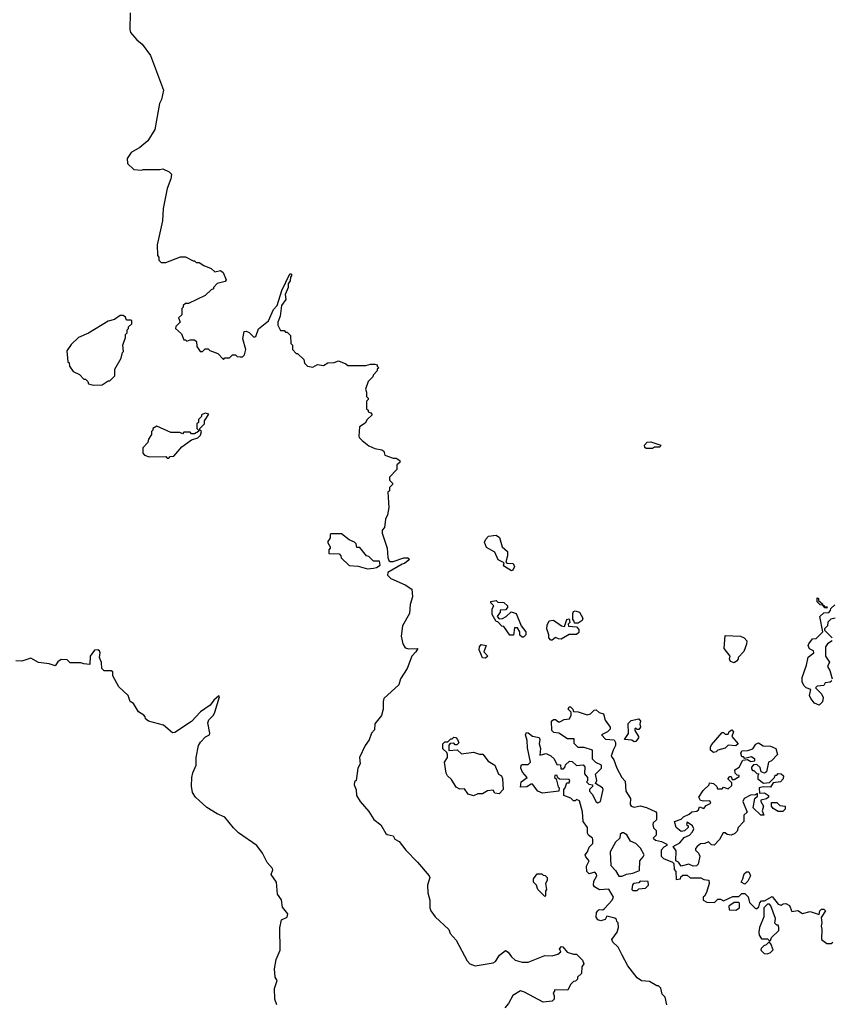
# Model space of a CAD drawing. Extents: x 2239831 to 2395310, y 665973 to 772585.
# Tile 124 of 144: x 2320531 to 2325885, y 742559 to 749050. Entities that reach past the tile are written whole.
import ezdxf

# ---------------------------------------------------------------- set-up
doc = ezdxf.new("R2010")
doc.units = 0

msp = doc.modelspace()

# ---------------------------------------------------------------- linework, layer by layer
at = {"layer": '0CON20XD'}
for points in [[(2321260, 749095), (2321257.5, 748985), (2321262.5, 748965), (2321305, 748917.5), (2321339.5, 748889.5), (2321393.3, 748815), (2321480, 748585), (2321466.4, 748523.6), (2321453.6, 748496.4), (2321423.3, 748325), (2321377.7, 748252.3), (2321323.6, 748206.4), (2321267.5, 748175), (2321240, 748135), (2321241.7, 748101.7), (2321285, 748062.5), (2321335, 748057.5), (2321345, 748062.5), (2321455, 748062.5), (2321475, 748067.5), (2321517, 748047), (2321531.7, 748031.7), (2321529.3, 748000.7), (2321503.6, 747936.4), (2321477.5, 747805), (2321472.5, 747725), (2321437.5, 747565), (2321440, 747495), (2321450, 747485), (2321450, 747465), (2321465, 747450), (2321495, 747450), (2321593, 747487), (2321625, 747487.5), (2321675, 747460), (2321685, 747460), (2321695, 747450), (2321715, 747450), (2321745, 747430), (2321795, 747410), (2321818.3, 747388.3), (2321855, 747397.5), (2321873.6, 747383.6), (2321892.5, 747335), (2321886.4, 747323.6), (2321835, 747310), (2321810, 747285), (2321810, 747275), (2321795, 747270), (2321755, 747232.5), (2321645, 747180), (2321625, 747180), (2321610, 747165), (2321610, 747155), (2321600, 747145), (2321600, 747105), (2321580, 747085), (2321590, 747055), (2321561.7, 747028.3), (2321560, 747015), (2321598.3, 746978.3), (2321615, 746940), (2321625, 746940), (2321635, 746930), (2321655, 746940), (2321685, 746940), (2321698.3, 746928.3), (2321700, 746895), (2321721.7, 746861.7), (2321738.3, 746861.7), (2321755, 746880), (2321775, 746880), (2321785, 746870), (2321838.3, 746848.3), (2321875, 746810), (2321885, 746820), (2321915, 746820), (2321935, 746840), (2321955, 746840), (2321965, 746830), (2321985, 746827.5), (2322001.7, 746828.3), (2322015, 746840), (2322023.3, 746875), (2322003.8, 746945), (2322012.5, 746995), (2322025, 746997.5), (2322045, 746987.5), (2322075, 746957.5), (2322089.3, 746960.7), (2322107, 747013), (2322172.5, 747065), (2322205, 747140), (2322230, 747165), (2322260, 747265), (2322312.5, 747375), (2322320, 747375), (2322326, 747365), (2322316.7, 747353.3), (2322315, 747327.5), (2322302, 747308), (2322302.5, 747285), (2322281.7, 747238.3), (2322288, 747205), (2322257.5, 747165), (2322250, 747095), (2322233.6, 747056.4), (2322233.3, 747036.7), (2322251.7, 747001.7), (2322275, 747000), (2322285, 746990), (2322295, 746990), (2322318.3, 746968.3), (2322320, 746915), (2322330, 746905), (2322330, 746875), (2322355, 746850), (2322365, 746850), (2322405, 746810), (2322410, 746785), (2322430, 746765), (2322465, 746760), (2322495, 746777.5), (2322535, 746770), (2322563, 746787), (2322605, 746790), (2322635, 746800), (2322681.7, 746781.7), (2322695, 746770), (2322815, 746770), (2322845, 746780), (2322875, 746780), (2322890, 746775), (2322890, 746765), (2322900, 746755), (2322890, 746745), (2322890, 746735), (2322863, 746707), (2322860, 746695), (2322830, 746665), (2322812.5, 746615), (2322820, 746595), (2322820, 746565), (2322830, 746555), (2322830, 746545), (2322820, 746535), (2322820, 746485), (2322830, 746475), (2322830, 746465), (2322848.3, 746458.3), (2322857.5, 746445), (2322822.5, 746415), (2322810, 746390), (2322772.5, 746365), (2322767.5, 746305), (2322770, 746295), (2322790, 746275), (2322835, 746240), (2322873, 746223), (2322920, 746215), (2322932.5, 746205), (2322940, 746180), (2322995, 746160), (2323015, 746160), (2323040, 746145), (2323038.3, 746131.7), (2323020, 746115), (2323020, 746085), (2322970, 746035), (2322970, 746015), (2322990, 745995), (2322990, 745985), (2322970, 745965), (2322970, 745945), (2322960, 745935), (2322966.7, 745835), (2322957.5, 745785), (2322943.6, 745756.4), (2322937, 745703), (2322922.5, 745685), (2322922.5, 745665), (2322956.4, 745566.4), (2322960, 745505), (2322967.5, 745485), (2322975, 745477.5), (2322995, 745477.5), (2323065, 745503.3), (2323092.5, 745502.5), (2323100, 745495), (2323093.3, 745485), (2323070, 745465), (2323055, 745460)], [(2321015, 746640), (2321075, 746642.5), (2321115, 746670), (2321125, 746670), (2321158.3, 746701.7), (2321160, 746745), (2321201.7, 746818.3), (2321210, 746855), (2321217, 746863), (2321212.5, 746905), (2321230, 746955), (2321230, 746975), (2321240, 746985), (2321240, 747005), (2321250, 747015), (2321250, 747025), (2321270, 747045), (2321270, 747065), (2321265, 747070), (2321235, 747070), (2321228.3, 747088.3), (2321215, 747100), (2321195, 747100), (2321157, 747073), (2321115, 747062.5), (2320985, 746982.5), (2320920, 746955), (2320870.7, 746909.3), (2320843, 746867), (2320850, 746795), (2320857, 746787), (2320860, 746765), (2320885, 746730), (2320925, 746710), (2320955, 746680), (2320965, 746680), (2320980, 746665), (2320985, 746650), (2321015, 746640)], [(2321515, 746160), (2321525, 746170), (2321548.3, 746171.7), (2321600, 746235), (2321665, 746280), (2321707, 746293), (2321725, 746310), (2321730, 746335), (2321720, 746345), (2321720, 746355), (2321750, 746385), (2321750, 746405), (2321778.3, 746448.3), (2321755, 746456.2), (2321730, 746445), (2321730, 746435), (2321710, 746415), (2321710, 746395), (2321700, 746385), (2321700, 746355), (2321710, 746345), (2321710, 746335), (2321685, 746320), (2321665, 746320), (2321655, 746330), (2321615, 746330), (2321605, 746320), (2321587.5, 746327.5), (2321528.3, 746328.3), (2321435, 746370), (2321410, 746355), (2321410, 746345), (2321400, 746335), (2321400, 746315), (2321380, 746285), (2321377, 746263), (2321343, 746227), (2321343, 746193), (2321355, 746180), (2321385, 746167.5), (2321495, 746170), (2321505, 746160), (2321515, 746160)], [(2324705, 746222.5), (2324665, 746222.5), (2324655, 746230), (2324652.5, 746245), (2324670, 746265), (2324695, 746267.5), (2324760, 746245), (2324755, 746232.5), (2324718.3, 746231.7), (2324705, 746222.5)], [(2322825, 745430), (2322865, 745433.8), (2322885, 745437.5), (2322910, 745455), (2322905, 745480), (2322865, 745480), (2322835, 745510), (2322820, 745515), (2322775, 745570), (2322755, 745570), (2322750, 745595), (2322740, 745605), (2322705, 745620), (2322655, 745660), (2322585, 745660), (2322580, 745655), (2322580, 745635), (2322562.5, 745605), (2322580, 745575), (2322580, 745565), (2322570, 745555), (2322571.7, 745531.7), (2322638.3, 745528.3), (2322650, 745515), (2322651.7, 745501.7), (2322705, 745452.5), (2322765, 745447.5), (2322825, 745430)], [(2323775, 745417.5), (2323730, 745445), (2323722.5, 745455), (2323728.3, 745468.3), (2323688.6, 745488.6), (2323665, 745540), (2323610.9, 745570.9), (2323598, 745605), (2323605.8, 745625), (2323624.6, 745645.4), (2323675, 745652), (2323697.3, 745637.3), (2323714.3, 745574.3), (2323749.2, 745545), (2323750, 745515), (2323737.5, 745475), (2323745, 745467.5), (2323786.7, 745465), (2323796.2, 745445), (2323785, 745420), (2323775, 745417.5)], [(2323055, 745460), (2322960, 745405), (2322958.3, 745388.3), (2322980, 745365), (2323073.6, 745323.6), (2323117.5, 745295), (2323122.5, 745245), (2323107.5, 745195), (2323102.5, 745135), (2323057.5, 745055), (2323047.5, 744985), (2323058.8, 744935), (2323075, 744908.8), (2323097.7, 744902.3), (2323157.5, 744905), (2323145, 744882.5), (2323117.5, 744855), (2323086.7, 744773.3), (2323042.5, 744705), (2323032.5, 744665), (2322933.8, 744575), (2322928, 744555), (2322928, 744505), (2322917, 744463), (2322873, 744407), (2322871.7, 744368.3), (2322853, 744347), (2322837, 744303), (2322810, 744265), (2322773, 744187), (2322777.5, 744145), (2322762.5, 744115), (2322750, 744035), (2322740, 744025), (2322737.5, 744005), (2322751.7, 743971.7), (2322753.3, 743935), (2322777.5, 743895), (2322835, 743830), (2322867, 743777), (2322913, 743743), (2322947.5, 743685), (2322955, 743677.5), (2322995, 743670), (2323007, 743647), (2323035, 743632.5), (2323077.5, 743575), (2323156, 743496), (2323233.3, 743405), (2323236.1, 743393.9), (2323221.2, 743345), (2323223.9, 743293.9), (2323236.7, 743245), (2323236.7, 743195), (2323243.3, 743175), (2323272.5, 743135), (2323361.2, 743051.2), (2323371.2, 743025), (2323410.7, 742980.7), (2323482.5, 742845), (2323500, 742825), (2323535, 742812.5), (2323655, 742832.5), (2323669.3, 742840.7), (2323697, 742883), (2323735, 742912.5), (2323753, 742903), (2323775, 742872.5), (2323800.5, 742850.5), (2323845, 742836.7), (2323885, 742836.7), (2323995, 742881.2), (2324045, 742877.5), (2324081.7, 742888.3), (2324100, 742905), (2324093.3, 742925), (2324105, 742940), (2324115, 742937.5), (2324143, 742903), (2324185, 742890), (2324205, 742890), (2324245, 742850), (2324252.5, 742825), (2324240, 742805), (2324238.3, 742761.7), (2324211.7, 742738.3), (2324210, 742725), (2324198.3, 742711.7), (2324185, 742710), (2324165, 742690), (2324148.3, 742651.7), (2324060, 742655), (2324060, 742645), (2324050, 742635), (2324057.5, 742615), (2324056.4, 742593.6), (2324045, 742580), (2323985, 742572.5), (2323861.7, 742638.3), (2323835, 742646.7), (2323785, 742617.5), (2323756.7, 742563.3), (2323732.5, 742535)], [(2323855, 744980), (2323845, 744980), (2323831.7, 744991.7), (2323830, 745015), (2323815, 745040), (2323795, 745040), (2323788.3, 744991.7), (2323765, 744992.5), (2323725, 745050), (2323712.5, 745052.5), (2323685, 745080), (2323673.6, 745083.6), (2323648.3, 745128.3), (2323647.5, 745165), (2323660, 745185), (2323640, 745205), (2323640, 745215), (2323675, 745220), (2323685, 745210), (2323725, 745207.5), (2323750, 745185), (2323750, 745175), (2323735, 745160), (2323701.7, 745158.3), (2323700, 745145), (2323680, 745115), (2323695, 745100), (2323717, 745103), (2323740, 745115), (2323773, 745147), (2323807.5, 745135), (2323840, 745055), (2323870, 745015), (2323870, 744995), (2323855, 744980)], [(2325888.3, 744691.7), (2325877, 744683), (2325845, 744677.5), (2325835, 744660), (2325793, 744657), (2325780, 744645), (2325820, 744605), (2325831.7, 744581.7), (2325827, 744553), (2325805, 744530), (2325773.6, 744543.6), (2325750, 744575), (2325742.5, 744595), (2325750, 744635), (2325720, 744645), (2325705, 744660), (2325692.5, 744685), (2325693, 744713), (2325722.5, 744795), (2325733, 744847), (2325770, 744875), (2325768.3, 744888.3), (2325741.7, 744901.7), (2325733.3, 744925), (2325736.7, 744935), (2325761.7, 744968.3), (2325785, 744970), (2325830, 745015), (2325810, 745115), (2325835, 745140), (2325868.3, 745141.7), (2325880, 745155), (2325881.7, 745168.3), (2325908.3, 745191.7)], [(2325855, 745170), (2325841.7, 745171.7), (2325830, 745190), (2325811.7, 745191.7), (2325791.7, 745211.7), (2325791.7, 745238.3), (2325800, 745235), (2325801.7, 745221.7), (2325828.3, 745198.3), (2325830, 745190), (2325838.3, 745188.3), (2325840, 745180), (2325858.3, 745178.3), (2325855, 745170)], [(2324191.7, 745071.7), (2324190, 745085), (2324180, 745095), (2324180, 745135), (2324185, 745147.5), (2324195, 745152.5), (2324223.9, 745143.9), (2324246.7, 745105), (2324241.7, 745088.3), (2324215, 745072.5), (2324191.7, 745071.7)], [(2324045, 744960), (2324035, 744960), (2324022.5, 744975), (2324022.5, 744995), (2324008.8, 745035), (2324011.2, 745058.8), (2324025, 745086.7), (2324051.7, 745091.7), (2324105, 745053.3), (2324125, 745050), (2324140, 745095), (2324155, 745100), (2324160, 745075), (2324150, 745065), (2324151.7, 745051.7), (2324205, 745047.5), (2324219.5, 745029.5), (2324220, 745010), (2324205, 744996.7), (2324155, 744997.5), (2324103, 744967), (2324085, 744967.5), (2324065, 744977.5), (2324045, 744960)], [(2325910, 745105), (2325881.7, 745098.3), (2325861.7, 745078.3), (2325860, 745055), (2325840, 745035), (2325840, 745025), (2325890, 744975)], [(2323605, 744840), (2323585, 744842.5), (2323563.3, 744895), (2323563.6, 744916.4), (2323575, 744930), (2323607.5, 744925), (2323592.5, 744882.5), (2323620, 744855), (2323605, 744840)], [(2325245, 744810), (2325219.3, 744819.3), (2325213.8, 744835), (2325217.5, 744855), (2325178.8, 744905), (2325185, 744990), (2325286.4, 744986.4), (2325310, 744975), (2325327.5, 744955), (2325326.4, 744933.6), (2325307.5, 744885), (2325270, 744845), (2325270, 744835), (2325259.3, 744820.7), (2325245, 744810)], [(2325890, 744955), (2325860, 744935), (2325847.5, 744915), (2325847.5, 744855), (2325873.3, 744815), (2325861.2, 744785), (2325875, 744760), (2325890, 744705)], [(2322213.6, 742593.6), (2322213, 742663), (2322230, 742715), (2322217, 742737), (2322213, 742793), (2322223.3, 742855), (2322250, 742915), (2322247, 743063), (2322257.5, 743115), (2322295, 743132.5), (2322300, 743155), (2322265, 743200), (2322257.7, 743247.7), (2322232, 743285), (2322225.7, 743365), (2322191.2, 743415), (2322201.2, 743445), (2322198.8, 743455), (2322163.4, 743493.4), (2322134, 743555), (2322095, 743606.7), (2321975, 743690), (2321941.4, 743721.4), (2321885, 743793.3), (2321834.3, 743814.3), (2321765, 743856.7), (2321690, 743925), (2321671.2, 743955), (2321663.6, 743996.4), (2321666.7, 744055), (2321673.3, 744085), (2321696.2, 744135), (2321696.2, 744185), (2321711.2, 744265), (2321723, 744287), (2321757.5, 744322.5), (2321782.5, 744335), (2321786.4, 744346.4), (2321773.3, 744415), (2321780, 744435), (2321808.8, 744465), (2321818.8, 744485), (2321850, 744585), (2321845, 744592.5), (2321812.9, 744565), (2321788.9, 744531.1), (2321723.3, 744486.7), (2321665, 744423.8), (2321555, 744350), (2321538.3, 744348.3), (2321479.5, 744399.5), (2321380, 744425), (2321361.7, 744441.7), (2321360, 744455), (2321350, 744465), (2321316.1, 744486.1), (2321281.7, 744541.7), (2321260, 744555), (2321247.5, 744595), (2321185, 744652.5), (2321146.7, 744725), (2321145, 744750), (2321135, 744757.5), (2321088.3, 744758.3), (2321073, 744773), (2321071.7, 744811.7), (2321057.5, 744845), (2321062.5, 744875), (2321058.8, 744888.8), (2321046.4, 744896.4), (2321025, 744892.5), (2320996.4, 744853.6), (2320995, 744800), (2320955, 744802.5), (2320935, 744810), (2320865, 744810), (2320845, 744830), (2320805, 744832.5), (2320783.6, 744816.4), (2320765, 744790), (2320725, 744802.5), (2320655, 744812.5), (2320605, 744840), (2320545, 744820), (2320505, 744823.8)], [(2324800, 742555), (2324790, 742605), (2324770, 742625), (2324760, 742665), (2324745, 742680), (2324735, 742680), (2324685, 742710), (2324633, 742713), (2324605, 742732.5), (2324542.7, 742812.7), (2324505, 742882.5), (2324480, 742935), (2324445, 742967.5), (2324436.7, 742985), (2324472.5, 743035), (2324482.5, 743065), (2324480, 743095), (2324470, 743105), (2324468.3, 743118.3), (2324457, 743127), (2324405, 743140), (2324393, 743117), (2324365, 743110), (2324345, 743116.7), (2324333.9, 743133.9), (2324336.7, 743165), (2324344.1, 743175.9), (2324355, 743183.3), (2324377.5, 743182.5), (2324389.3, 743190.7), (2324440, 743245), (2324447.5, 743265), (2324418.3, 743318.3), (2324357, 743313), (2324323.6, 743333.6), (2324317.5, 743345), (2324318.3, 743371.7), (2324337.5, 743405), (2324337, 743417), (2324325, 743430), (2324288.3, 743418.3), (2324273.6, 743433.6), (2324270.7, 743469.3), (2324287.5, 743505), (2324265, 743530), (2324262.5, 743545), (2324276.7, 743563.3), (2324287.5, 743595), (2324311.7, 743618.3), (2324312.5, 743645), (2324310, 743655), (2324282.5, 743675), (2324277, 743687), (2324277.5, 743725), (2324247.5, 743765), (2324243, 743827), (2324225, 743900), (2324205, 743910), (2324195, 743900), (2324185, 743900), (2324167, 743917), (2324120, 743935), (2324120, 743975), (2324130, 743985), (2324141.7, 744018.3), (2324155, 744020), (2324160, 744035), (2324155, 744040), (2324093, 744043), (2324081.7, 744051.7), (2324075, 744070), (2324061.7, 744068.3), (2324060, 744055), (2324070, 744045), (2324083, 743993), (2324090, 743985), (2324087, 743963), (2323980.7, 743950.7), (2323950, 743965), (2323915, 744010), (2323905, 744010), (2323877, 743993), (2323835, 743990), (2323840, 744025), (2323880, 744055), (2323849.3, 744089.3), (2323837.5, 744115), (2323840, 744135), (2323845, 744140), (2323885, 744140), (2323900, 744155), (2323880.7, 744250.7), (2323878.3, 744298.3), (2323867.5, 744335), (2323875, 744350), (2323885, 744347.5), (2323915, 744326.7), (2323958.3, 744318.3), (2323962.5, 744305), (2323957.5, 744275), (2323967.5, 744245), (2323961.7, 744201.7), (2324005, 744212.5), (2324036.2, 744196.2), (2324056.7, 744176.7), (2324075, 744140), (2324098.3, 744138.3), (2324101.7, 744111.7), (2324118.3, 744111.7), (2324130, 744125), (2324131.7, 744138.3), (2324158.3, 744161.7), (2324175, 744160), (2324205, 744132.5), (2324247.5, 744137.5), (2324260, 744125), (2324258.3, 744078.3), (2324277.5, 744055), (2324277.5, 744032.5), (2324270, 744025), (2324285, 744010), (2324310, 744005), (2324310, 743995), (2324290, 743975), (2324290, 743965), (2324307.5, 743945), (2324333.3, 743893.3), (2324345, 743887.5), (2324362.5, 743895), (2324380, 743975), (2324376.4, 743986.4), (2324330, 744015), (2324337.5, 744035), (2324330, 744075), (2324370, 744115), (2324370, 744135), (2324333, 744153), (2324310, 744175), (2324310, 744235), (2324255, 744252.5), (2324215, 744252.5), (2324188.3, 744278.3), (2324188.3, 744308.3), (2324145, 744310), (2324087, 744347), (2324055, 744350), (2324042.5, 744365), (2324040, 744425), (2324053, 744437), (2324065, 744437.5), (2324085, 744420), (2324095, 744420), (2324123, 744437), (2324158.3, 744441.7), (2324170, 744465), (2324170, 744485), (2324150, 744505), (2324155, 744520), (2324165, 744520), (2324180, 744505), (2324185, 744490), (2324215, 744487.5), (2324275, 744467.5), (2324297, 744473), (2324321.7, 744498.3), (2324335, 744500), (2324353, 744483), (2324383, 744473), (2324393, 744433), (2324427.5, 744385), (2324427, 744373), (2324410, 744355), (2324370, 744335), (2324395, 744307.5), (2324453, 744303), (2324462.5, 744285), (2324462.5, 744265), (2324446.7, 744233.3), (2324432.5, 744195), (2324450.7, 744170.7), (2324470, 744115), (2324502.5, 744055), (2324525, 744030), (2324530, 743965), (2324560, 743915), (2324558.8, 743875), (2324564, 743864), (2324585, 743858.8), (2324625, 743866.7), (2324667, 743857), (2324728.3, 743828.3), (2324731.7, 743821.7), (2324732.5, 743775), (2324710, 743755), (2324707.5, 743745), (2324713, 743723), (2324730, 743705), (2324730, 743675), (2324710, 743655), (2324725, 743640), (2324765, 743632.5), (2324800, 743615), (2324800, 743605), (2324780, 743595), (2324762.5, 743575), (2324762.5, 743535), (2324779.3, 743519.3), (2324837, 743497), (2324847.5, 743487.5), (2324848.3, 743448.3), (2324860, 743435), (2324861.7, 743381.7), (2324890, 743385), (2324891.7, 743398.3), (2324905, 743410), (2324935, 743410), (2324955, 743392.5), (2325025, 743392.5), (2325045, 743382.5), (2325078.3, 743378.3), (2325080, 743355), (2325062.5, 743295), (2325049.3, 743270.7), (2325040, 743265), (2325040, 743245), (2325065, 743232.5), (2325115, 743230), (2325137, 743253), (2325155, 743252.5), (2325175, 743240), (2325235, 743270), (2325275, 743270), (2325295, 743290), (2325315, 743290), (2325337, 743267), (2325345, 743230), (2325385, 743190), (2325395, 743190), (2325408.3, 743201.7), (2325413, 743227), (2325425, 743240), (2325445, 743240), (2325495, 743270), (2325535, 743220), (2325555, 743212.5), (2325568.3, 743221.7), (2325585, 743222.5), (2325609.3, 743209.3), (2325625, 743170), (2325665, 743177.5), (2325695, 743157.5), (2325745, 743170), (2325805, 743150), (2325810, 743175), (2325820, 743185), (2325836.4, 743186.4), (2325847.5, 743175), (2325818.3, 743131.7), (2325822.5, 743095)], [(2324585, 744290), (2324569.3, 744299.3), (2324520, 744305), (2324547.5, 744345), (2324545, 744410), (2324565, 744430), (2324615, 744440), (2324627.5, 744425), (2324622.5, 744405), (2324627.5, 744385), (2324615, 744370), (2324605, 744370), (2324595, 744380), (2324590, 744375), (2324590, 744365), (2324613.3, 744325), (2324613.3, 744315), (2324595, 744292.5), (2324585, 744290)], [(2325108.3, 744218.3), (2325087.5, 744235), (2325087.5, 744255), (2325095, 744270), (2325165, 744350), (2325175, 744350), (2325185, 744340), (2325205, 744340), (2325211.7, 744358.3), (2325228.3, 744368.3), (2325240, 744355), (2325230, 744325), (2325270, 744275), (2325255, 744262.5), (2325205, 744267.5), (2325185, 744246.7), (2325136.4, 744233.6), (2325125, 744222.5), (2325108.3, 744218.3)], [(2323525, 743932.5), (2323490, 743945), (2323465, 743980), (2323435, 743977.5), (2323410.7, 743990.7), (2323380.7, 744040.7), (2323354.1, 744064.1), (2323343.6, 744083.6), (2323333.3, 744155), (2323352.5, 744185), (2323352.5, 744205), (2323348.3, 744218.3), (2323323, 744243), (2323322.5, 744275), (2323335, 744290), (2323355, 744290), (2323375, 744310), (2323385, 744310), (2323395, 744320), (2323408.3, 744318.3), (2323420, 744305), (2323427.5, 744282.5), (2323415, 744270), (2323405, 744270), (2323395, 744280), (2323371.7, 744278.3), (2323362.5, 744267.5), (2323361.7, 744231.7), (2323417, 744237), (2323445, 744210), (2323525, 744220), (2323565, 744207.5), (2323587, 744207), (2323620.7, 744160.7), (2323666.4, 744136.4), (2323690, 744075), (2323710, 744065), (2323717, 744047), (2323720, 743975), (2323695, 743947.5), (2323665, 743950), (2323655, 743970), (2323617, 743967), (2323585, 743946.7), (2323553.6, 743946.4), (2323525, 743932.5)], [(2324975, 743470), (2324945, 743482.5), (2324895, 743470), (2324876.4, 743496.4), (2324860, 743505), (2324861.7, 743571.7), (2324841.7, 743598.3), (2324886.4, 743623.6), (2324915, 743657.5), (2324950, 743675), (2324970, 743695), (2324977.5, 743715), (2324970, 743735), (2324935, 743760), (2324930, 743745), (2324940, 743735), (2324940, 743725), (2324917, 743703), (2324895, 743697.5), (2324862.5, 743725), (2324850, 743765), (2324895, 743780), (2324910, 743795), (2324948.3, 743811.7), (2324965, 743826.7), (2324997.5, 743832.5), (2325008.3, 743841.7), (2325015, 743860), (2325045, 743850), (2325060.7, 743869.3), (2325090, 743885), (2325085, 743900), (2325045, 743897.5), (2325023, 743903), (2325012.5, 743925), (2325040.7, 743969.3), (2325080, 744005), (2325081.7, 744018.3), (2325107.5, 744015), (2325130, 743995), (2325135, 743980), (2325165, 743980), (2325175, 743990), (2325205, 743980), (2325228.3, 744001.7), (2325228.3, 744018.3), (2325202.5, 744045), (2325215, 744060), (2325225, 744060), (2325231.7, 744041.7), (2325245, 744040), (2325278.3, 744061.7), (2325278.3, 744068.3), (2325265, 744070), (2325251.7, 744081.7), (2325250, 744105), (2325278.3, 744121.7), (2325301.7, 744168.3), (2325331.7, 744171.7), (2325355, 744160), (2325380, 744165), (2325380, 744175), (2325359.3, 744189.3), (2325315, 744180), (2325305, 744190), (2325295, 744190), (2325287.5, 744215), (2325295, 744230), (2325335, 744232.5), (2325367, 744243), (2325387, 744273), (2325405, 744282.5), (2325435, 744262.5), (2325485, 744260), (2325520, 744245), (2325530, 744205), (2325490, 744165), (2325470, 744155), (2325458.3, 744091.7), (2325445, 744082.5), (2325421.7, 744091.7), (2325415, 744120), (2325395, 744140), (2325371.7, 744138.3), (2325358.3, 744121.7), (2325358.3, 744111.7), (2325365, 744100), (2325375, 744100), (2325395, 744080), (2325408.3, 744078.3), (2325400, 744065), (2325400, 744045), (2325437, 744017), (2325478.3, 744021.7), (2325510, 744055), (2325515, 744070), (2325525, 744070), (2325535, 744080), (2325555, 744077.5), (2325570, 744065), (2325567.5, 744045), (2325550, 744025), (2325501.7, 744018.3), (2325485, 743990), (2325435, 743992.5), (2325410, 743985), (2325411.7, 743951.7), (2325445, 743952.5), (2325470, 743935), (2325470, 743925), (2325457, 743913), (2325420, 743905), (2325420, 743895), (2325437.5, 743865), (2325430, 743835), (2325440, 743805), (2325420, 743805), (2325370, 743855), (2325380, 743915), (2325398.3, 743931.7), (2325398.3, 743948.3), (2325385, 743940), (2325353, 743937), (2325310, 743915), (2325302.5, 743895), (2325330, 743825), (2325307.5, 743805), (2325307.5, 743765), (2325270, 743725), (2325265, 743700), (2325250, 743685), (2325225, 743673.3), (2325198.3, 743678.3), (2325185, 743690), (2325171.7, 743688.3), (2325147.5, 743645), (2325111.7, 743608.3), (2325095, 743610), (2325075, 743630), (2325051.7, 743618.3), (2325023, 743617), (2325000.7, 743599.3), (2324990, 743585), (2324990, 743575), (2325010, 743555), (2325017.5, 743535), (2325006.4, 743483.6), (2324995, 743472.5), (2324975, 743470)], [(2325565, 743830), (2325535, 743830), (2325500.7, 743850.7), (2325490, 743865), (2325491.7, 743888.3), (2325525, 743890), (2325545, 743870), (2325580, 743865), (2325580, 743845), (2325565, 743830)], [(2324505, 743403.3), (2324535, 743417.5), (2324575, 743423.3), (2324619.3, 743440.7), (2324622.5, 743505), (2324645, 743530), (2324650, 743545), (2324627.7, 743587.7), (2324595, 743620), (2324560, 743635), (2324536.4, 743676.4), (2324515, 743690), (2324505, 743690), (2324491.7, 743678.3), (2324490, 743655), (2324461.7, 743628.3), (2324427.5, 743565), (2324430, 743475), (2324461.2, 743441.2), (2324483.6, 743403.6), (2324505, 743403.3)], [(2323995, 743270), (2323950, 743315), (2323940, 743345), (2323920, 743365), (2323920, 743385), (2323945, 743420), (2323975, 743420), (2323985, 743410), (2323998.3, 743408.3), (2324010, 743395), (2324010, 743375), (2324000, 743355), (2324007.5, 743315), (2324000, 743305), (2324000, 743275), (2323995, 743270)], [(2324605, 743310), (2324615, 743320), (2324660, 743325), (2324680, 743345), (2324678.3, 743368.3), (2324625, 743370), (2324615, 743360), (2324580, 743355), (2324573, 743347), (2324570, 743315), (2324575, 743310), (2324605, 743310)], [(2325315, 743350), (2325290, 743365), (2325302.5, 743385), (2325310.7, 743419.3), (2325325, 743432.5), (2325341.7, 743431.7), (2325352.5, 743405), (2325335, 743370), (2325315, 743350)], [(2325255, 743180), (2325280, 743195), (2325280, 743225), (2325275, 743230), (2325245, 743230), (2325210, 743205), (2325211.7, 743181.7), (2325255, 743180)], [(2325485, 742980), (2325491.7, 742998.3), (2325540, 743045), (2325540, 743065), (2325535, 743080), (2325525, 743080), (2325513, 743093), (2325517.5, 743125), (2325487, 743207), (2325478.3, 743218.3), (2325465, 743220), (2325440, 743195), (2325440, 743135), (2325412.5, 743065), (2325407.5, 743035), (2325410, 743015), (2325425, 742990), (2325465, 742990), (2325475, 742980), (2325485, 742980)], [(2325822.5, 743095), (2325817.5, 743075), (2325822.5, 743055), (2325820, 742985), (2325855, 742960), (2325885, 742960), (2325895, 742967.5)], [(2325465, 742892.5), (2325485, 742900), (2325501.7, 742918.3), (2325487.5, 742957.5), (2325475, 742970), (2325455, 742950), (2325440, 742945), (2325423, 742927), (2325420, 742915), (2325443.3, 742893.3), (2325465, 742892.5)], [(2322227.5, 742555), (2322213.6, 742593.6)]]:
    msp.add_lwpolyline(points, dxfattribs=at)

doc.saveas('drawing.dxf')
